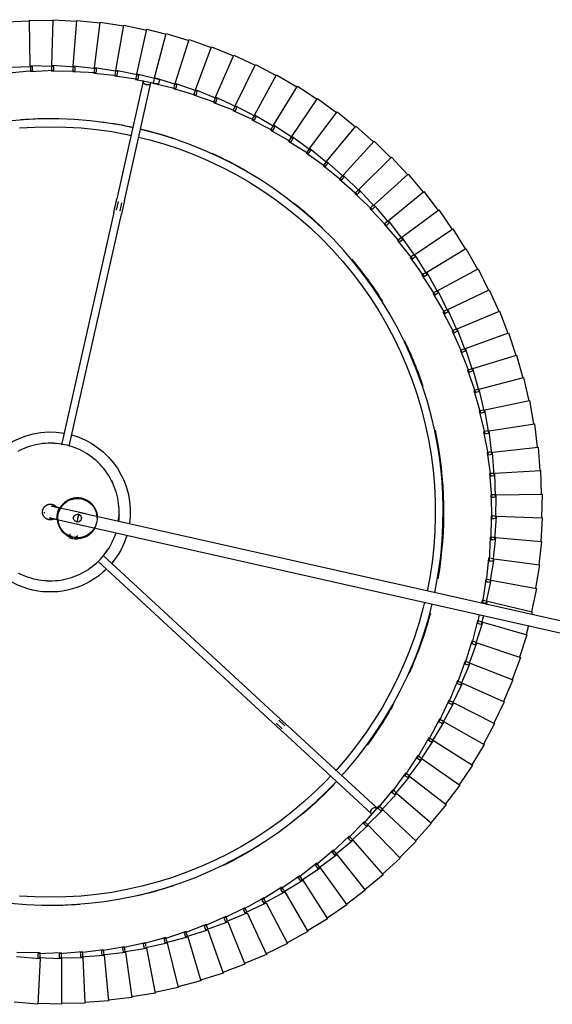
# Model space of a CAD drawing. Header units: millimetres. Extents: x 2868 to 11019, y -1415 to 7989.
# Tile 72 of 83: x 8953 to 9224, y 6943 to 7444. Entities that reach past the tile are written whole.
import ezdxf

# ---------------------------------------------------------------- set-up
doc = ezdxf.new("R2010")
doc.units = ezdxf.units.MM
doc.layers.add('E-LITE-EQPM', color=7, linetype='Continuous', lineweight=20)

# ---------------------------------------------------------------- blocks, each defined once
blk = doc.blocks.new('64314-7L   _Suspended_tensor - 64314-44-7L SAMBA Black_ribbon beige pendant lamp ø450-7L-572387-Planta_PDF Copy 1')
at = {"layer": 'E-LITE-EQPM', "color": 253, "lineweight": 25, "true_color": 0xaaaaaa}
for p, q in [((-786.86, 74.61), (-798.83, 73.61)), ((-785.71, 51.3), (-786.86, 74.61)), ((-774.84, 74.63), (-786.84, 74.21)), ((-774.8, 51.29), (-774.84, 74.63)), ((-762.82, 74.07), (-774.83, 74.23)), ((-763.91, 50.76), (-762.82, 74.07)), ((-750.85, 72.94), (-762.83, 73.67)), ((-753.05, 49.71), (-750.85, 72.94)), ((-738.94, 71.23), (-750.88, 72.54)), ((-742.26, 48.13), (-738.94, 71.23)), ((-727.13, 68.95), (-738.99, 70.83)), ((-731.55, 46.04), (-727.13, 68.95)), ((-715.45, 66.11), (-727.2, 68.56)), ((-720.96, 43.44), (-715.45, 66.11)), ((-703.91, 62.71), (-715.53, 65.72)), ((-710.51, 40.33), (-703.91, 62.71)), ((-692.55, 58.76), (-704.01, 62.32)), ((-700.21, 36.72), (-692.55, 58.76)), ((-681.39, 54.27), (-692.67, 58.38)), ((-797.67, 50.31), (-785.71, 51.3)), ((-786.8, 50.88), (-774.8, 51.29)), ((-786.8, 49.88), (-786.8, 50.88)), ((-785.69, 50.91), (-785.64, 49.91)), ((-775.96, 49.92), (-775.91, 50.92)), ((-775.91, 50.92), (-763.91, 50.76)), ((-774.8, 50.9), (-774.8, 49.9)), ((-765.13, 49.45), (-765.03, 50.44)), ((-765.03, 50.44), (-753.05, 49.71)), ((-763.92, 50.37), (-763.97, 49.37)), ((-690.1, 32.62), (-681.39, 54.27)), ((-670.46, 49.25), (-681.53, 53.9)), ((-785.57, 48.51), (-797.57, 48.32)), ((-786.8, 48.88), (-786.8, 49.88)), ((-774.8, 48.5), (-786.8, 48.88)), ((-785.64, 49.91), (-785.57, 48.51)), ((-776, 48.93), (-775.96, 49.92)), ((-764.04, 47.97), (-776, 48.93)), ((-774.8, 49.9), (-774.8, 48.5)), ((-765.22, 48.45), (-765.13, 49.45)), ((-753.31, 46.92), (-765.22, 48.45)), ((-763.97, 49.37), (-764.04, 47.97)), ((-754.48, 47.46), (-754.33, 48.45)), ((-742.65, 45.37), (-754.48, 47.46)), ((-754.33, 48.45), (-754.19, 49.44)), ((-754.19, 49.44), (-742.26, 48.13)), ((-753.18, 48.31), (-753.31, 46.92)), ((-753.09, 49.32), (-753.18, 48.31)), ((-743.79, 45.96), (-743.6, 46.94)), ((-732.08, 43.3), (-743.79, 45.96)), ((-743.6, 46.94), (-743.41, 47.92)), ((-743.41, 47.92), (-731.55, 46.04)), ((-742.46, 46.75), (-742.65, 45.37)), ((-742.31, 47.75), (-742.46, 46.75)), ((-732.95, 44.91), (-732.71, 45.88)), ((-732.71, 45.88), (-720.96, 43.44)), ((-731.71, 45.2), (-731.82, 44.67)), ((-680.2, 28.05), (-670.46, 49.25)), ((-659.79, 43.71), (-670.62, 48.88)), ((-733.19, 43.94), (-732.95, 44.91)), ((-721.62, 40.72), (-733.19, 43.94)), ((-731.82, 44.67), (-732.08, 43.3)), ((-722.69, 41.42), (-722.41, 42.38)), ((-711.3, 37.65), (-722.69, 41.42)), ((-722.41, 42.38), (-722.13, 43.34)), ((-722.13, 43.34), (-710.51, 40.33)), ((-721.29, 42.08), (-721.62, 40.72)), ((-721.05, 43.06), (-721.29, 42.08)), ((-712, 39.34), (-711.68, 40.28)), ((-711.68, 40.28), (-700.21, 36.72)), ((-670.53, 23), (-659.79, 43.71)), ((-649.39, 37.67), (-659.96, 43.35)), ((-712.33, 38.4), (-712, 39.34)), ((-701.13, 34.08), (-712.33, 38.4)), ((-710.9, 38.99), (-711.3, 37.65)), ((-710.62, 39.95), (-710.9, 38.99)), ((-702.13, 34.88), (-701.76, 35.81)), ((-701.76, 35.81), (-701.38, 36.73)), ((-701.38, 36.73), (-690.1, 32.62)), ((-700.67, 35.4), (-701.13, 34.08)), ((-700.34, 36.35), (-700.67, 35.4)), ((-661.12, 17.49), (-649.39, 37.67)), ((-639.29, 31.13), (-649.58, 37.32)), ((-691.15, 30.03), (-702.13, 34.88)), ((-692.11, 30.88), (-691.69, 31.79)), ((-681.37, 25.51), (-692.11, 30.88)), ((-691.69, 31.79), (-691.27, 32.69)), ((-691.27, 32.69), (-680.2, 28.05)), ((-690.62, 31.33), (-691.15, 30.03)), ((-690.25, 32.26), (-690.62, 31.33)), ((-651.98, 11.54), (-639.29, 31.13)), ((-629.52, 24.11), (-639.5, 30.79)), ((-682.29, 26.4), (-681.83, 27.29)), ((-671.82, 20.52), (-682.29, 26.4)), ((-681.83, 27.29), (-681.37, 28.17)), ((-681.37, 28.17), (-670.53, 23)), ((-680.79, 26.78), (-681.37, 25.51)), ((-680.37, 27.69), (-680.79, 26.78)), ((-672.7, 21.46), (-672.19, 22.32)), ((-662.52, 15.08), (-672.7, 21.46)), ((-672.19, 22.32), (-671.69, 23.18)), ((-671.18, 21.76), (-671.82, 20.52)), ((-671.69, 23.18), (-661.12, 17.49)), ((-670.71, 22.65), (-671.18, 21.76)), ((-643.13, 5.16), (-629.52, 24.11)), ((-620.1, 16.64), (-629.75, 23.78)), ((-663.35, 16.06), (-662.81, 16.89)), ((-653.5, 9.2), (-663.35, 16.06)), ((-662.81, 16.89), (-662.27, 17.73)), ((-661.82, 16.29), (-662.52, 15.08)), ((-662.27, 17.73), (-651.98, 11.54)), ((-661.31, 17.16), (-661.82, 16.29)), ((-634.61, -1.64), (-620.1, 16.64)), ((-611.05, 8.72), (-620.34, 16.32)), ((-654.28, 10.21), (-653.7, 11.02)), ((-644.76, 2.89), (-654.28, 10.21)), ((-653.7, 11.02), (-653.11, 11.84)), ((-652.74, 10.37), (-653.5, 9.2)), ((-653.11, 11.84), (-643.13, 5.16)), ((-652.19, 11.22), (-652.74, 10.37)), ((-644.87, 4.72), (-644.25, 5.51)), ((-644.25, 5.51), (-634.61, -1.64)), ((-626.41, -8.84), (-611.05, 8.72)), ((-602.39, 0.37), (-611.31, 8.41)), ((-645.49, 3.94), (-644.87, 4.72)), ((-636.34, -3.83), (-645.49, 3.94)), ((-643.95, 4.03), (-644.76, 2.89)), ((-643.36, 4.84), (-643.95, 4.03)), ((-618.58, -16.43), (-602.39, 0.37)), ((-594.14, -8.38), (-602.66, 0.08)), ((-637.02, -2.74), (-636.37, -1.99)), ((-628.25, -10.94), (-637.02, -2.74)), ((-636.37, -1.99), (-635.71, -1.24)), ((-635.47, -2.73), (-636.34, -3.83)), ((-635.71, -1.24), (-626.41, -8.84)), ((-634.85, -1.94), (-635.47, -2.73)), ((-628.88, -9.83), (-628.19, -9.11)), ((-620.52, -18.44), (-628.88, -9.83)), ((-627.33, -9.89), (-628.25, -10.94)), ((-628.19, -9.11), (-627.5, -8.39)), ((-627.5, -8.39), (-618.58, -16.43)), ((-626.67, -9.13), (-627.33, -9.89)), ((-626.41, -8.84), (-626.61, -9.06)), ((-611.11, -24.38), (-594.14, -8.38)), ((-586.32, -17.51), (-594.42, -8.66)), ((-621.09, -17.29), (-620.36, -16.61)), ((-613.15, -26.3), (-621.09, -17.29)), ((-619.55, -17.43), (-620.52, -18.44)), ((-620.36, -16.61), (-619.64, -15.93)), ((-619.64, -15.93), (-611.11, -24.38)), ((-618.85, -16.71), (-619.55, -17.43)), ((-604.04, -32.69), (-586.32, -17.51)), ((-578.94, -27.01), (-586.61, -17.78)), ((-662.14, -63.93), (-617.02, -22.3)), ((-613.66, -25.13), (-612.91, -24.48)), ((-612.91, -24.48), (-612.15, -23.83)), ((-612.15, -23.83), (-604.04, -32.69)), ((-611.4, -24.65), (-612.13, -25.34)), ((-767.29, -169.77), (-133.15, -26.92)), ((-614.3, -25.24), (-659.43, -66.87)), ((-606.16, -34.5), (-613.66, -25.13)), ((-612.13, -25.34), (-613.15, -26.3)), ((-597.38, -41.32), (-578.94, -27.01)), ((-572.03, -36.86), (-579.25, -27.27)), ((-132.36, -32.89), (-765.97, -175.62)), ((-606.62, -33.31), (-605.84, -32.7)), ((-599.58, -43.03), (-606.62, -33.31)), ((-605.1, -33.59), (-606.16, -34.5)), ((-605.84, -32.7), (-605.05, -32.08)), ((-604.34, -32.94), (-605.1, -33.59)), ((-605.05, -32.08), (-597.38, -41.32)), ((-591.13, -50.26), (-572.03, -36.86)), ((-565.6, -47.02), (-572.36, -37.1)), ((-599.99, -41.82), (-599.17, -41.24)), ((-593.42, -51.87), (-599.99, -41.82)), ((-598.48, -42.18), (-599.58, -43.03)), ((-599.17, -41.24), (-598.35, -40.67)), ((-597.68, -41.56), (-598.48, -42.18)), ((-598.35, -40.67), (-591.13, -50.26)), ((-592.92, -50.1), (-592.08, -49.57)), ((-592.08, -49.57), (-585.33, -59.5)), ((-585.33, -59.5), (-565.6, -47.02)), ((-559.67, -57.49), (-565.94, -47.24)), ((-593.76, -50.63), (-592.92, -50.1)), ((-587.69, -60.99), (-593.76, -50.63)), ((-592.28, -51.06), (-593.42, -51.87)), ((-591.45, -50.49), (-592.28, -51.06)), ((-587.97, -59.74), (-587.1, -59.25)), ((-582.4, -70.37), (-587.97, -59.74)), ((-587.1, -59.25), (-586.23, -58.75)), ((-585.65, -59.7), (-586.51, -60.24)), ((-586.23, -58.75), (-579.97, -69)), ((-579.97, -69), (-559.67, -57.49)), ((-554.25, -68.22), (-560.01, -57.69)), ((-586.51, -60.24), (-587.69, -60.99)), ((-756.24, -150.75), (-667.34, -68.73)), ((-665.53, -68.41), (-662.4, -65.52)), ((-661.07, -67.02), (-664.17, -69.89)), ((-582.62, -69.11), (-581.73, -68.66)), ((-577.57, -80), (-582.62, -69.11)), ((-581.18, -69.68), (-582.4, -70.37)), ((-581.73, -68.66), (-580.84, -68.21)), ((-580.31, -69.19), (-581.18, -69.68)), ((-580.84, -68.21), (-575.07, -78.74)), ((-575.07, -78.74), (-554.25, -68.22)), ((-549.34, -79.2), (-554.6, -68.41)), ((-664.63, -71.66), (-753.65, -153.8)), ((-577.73, -78.73), (-576.82, -78.32)), ((-573.2, -89.85), (-577.73, -78.73)), ((-576.32, -79.37), (-577.57, -80)), ((-576.82, -78.32), (-575.91, -77.92)), ((-575.42, -78.92), (-576.32, -79.37)), ((-575.91, -77.92), (-570.65, -88.71)), ((-570.65, -88.71), (-549.34, -79.2)), ((-544.97, -90.41), (-549.71, -79.37)), ((-573.3, -88.57), (-572.37, -88.21)), ((-569.32, -99.9), (-573.3, -88.57)), ((-571.93, -89.28), (-573.2, -89.85)), ((-572.37, -88.21), (-571.45, -87.85)), ((-571.01, -88.87), (-571.93, -89.28)), ((-571.45, -87.85), (-566.71, -98.89)), ((-566.71, -98.89), (-544.97, -90.41)), ((-541.15, -101.81), (-545.34, -90.56)), ((-569.36, -98.62), (-568.41, -98.3)), ((-565.92, -110.12), (-569.36, -98.62)), ((-568.02, -99.39), (-569.32, -99.9)), ((-568.41, -98.3), (-567.46, -97.98)), ((-567.08, -99.03), (-568.02, -99.39)), ((-567.46, -97.98), (-563.27, -109.23)), ((-563.27, -109.23), (-541.15, -101.81)), ((-537.87, -113.38), (-541.52, -101.95)), ((-564.59, -109.68), (-565.92, -110.12)), ((-565.9, -108.84), (-564.94, -108.57)), ((-563.01, -120.5), (-565.9, -108.84)), ((-564.94, -108.57), (-563.98, -108.3)), ((-563.64, -109.36), (-564.59, -109.68)), ((-563.98, -108.3), (-560.32, -119.74)), ((-560.32, -119.74), (-537.87, -113.38)), ((-537.05, -118.01), (-538.25, -113.5)), ((-561.67, -120.12), (-563.01, -120.5)), ((-562.93, -119.22), (-561.96, -118.99)), ((-562.06, -123.64), (-562.93, -119.22)), ((-561.96, -118.99), (-560.99, -118.77)), ((-560.7, -119.84), (-561.67, -120.12)), ((-560.99, -118.77), (-559.82, -123.14)), ((-557.89, -130.37), (-535.16, -125.1)), ((-535.16, -125.1), (-535.55, -123.61)), ((-533.01, -136.93), (-535.54, -125.2)), ((-560.61, -131), (-560.94, -129.33)), ((-560.47, -129.73), (-559.48, -129.55)), ((-558.71, -141.6), (-560.47, -129.73)), ((-559.48, -129.55), (-558.5, -129.37)), ((-558.5, -129.37), (-555.96, -141.1)), ((-558.32, -128.74), (-557.89, -130.37)), ((-559.25, -130.68), (-560.61, -131)), ((-558.27, -130.46), (-559.25, -130.68)), ((-558.51, -140.34), (-557.52, -140.21)), ((-557.52, -140.21), (-556.53, -140.08)), ((-556.53, -140.08), (-554.56, -151.92)), ((-555.96, -141.1), (-533.01, -136.93)), ((-531.43, -148.86), (-533.4, -137.01)), ((-557.34, -141.35), (-558.71, -141.6)), ((-557.33, -152.29), (-558.51, -140.34)), ((-556.35, -141.17), (-557.34, -141.35)), ((-554.56, -151.92), (-531.43, -148.86)), ((-530.42, -160.84), (-531.82, -148.92)), ((-555.94, -152.1), (-557.33, -152.29)), ((-557.06, -151.03), (-556.07, -150.95)), ((-556.46, -163.02), (-557.06, -151.03)), ((-556.07, -150.95), (-555.07, -150.87)), ((-554.94, -151.97), (-555.94, -152.1)), ((-555.07, -150.87), (-553.67, -162.79)), ((-768.99, -162.22), (-770.94, -162.66)), ((-770.49, -164.68), (-770.94, -162.66)), ((-770.45, -162.55), (-770.08, -164.18)), ((-767.04, -161.78), (-768.99, -162.22)), ((-767.53, -161.89), (-767.17, -163.52)), ((-767.04, -161.78), (-766.59, -163.8)), ((-555.07, -162.91), (-556.46, -163.02)), ((-556.13, -161.79), (-555.13, -161.75)), ((-556.1, -173.79), (-556.13, -161.79)), ((-555.13, -161.75), (-554.14, -161.71)), ((-554.06, -162.82), (-555.07, -162.91)), ((-554.14, -161.71), (-553.31, -173.69)), ((-553.67, -162.79), (-530.42, -160.84)), ((-529.99, -172.86), (-530.82, -160.88)), ((-556.27, -184.56), (-555.72, -172.57)), ((-554.71, -173.74), (-556.1, -173.79)), ((-555.72, -172.57), (-554.72, -172.58)), ((-554.72, -172.58), (-553.72, -172.59)), ((-553.7, -173.71), (-554.71, -173.74)), ((-553.72, -172.59), (-553.47, -184.6)), ((-553.31, -173.69), (-529.99, -172.86)), ((-530.14, -184.89), (-530.39, -172.88)), ((-556.95, -195.32), (-555.82, -183.36)), ((-554.87, -184.58), (-556.27, -184.56)), ((-555.82, -183.36), (-554.83, -183.42)), ((-553.86, -184.59), (-554.87, -184.58)), ((-554.83, -183.42), (-553.83, -183.48)), ((-553.83, -183.48), (-554.16, -195.48)), ((-553.47, -184.6), (-530.14, -184.89)), ((-530.87, -196.89), (-530.54, -184.89)), ((-558.14, -206.02), (-556.45, -194.14)), ((-555.55, -195.4), (-556.95, -195.32)), ((-556.45, -194.14), (-555.45, -194.24)), ((-555.45, -194.24), (-554.46, -194.35)), ((-554.46, -194.35), (-555.36, -206.32)), ((-554.55, -195.46), (-555.55, -195.4)), ((-554.16, -195.48), (-530.87, -196.89)), ((-532.17, -208.85), (-531.27, -196.88)), ((-559.85, -216.66), (-557.59, -204.87)), ((-557.59, -204.87), (-556.6, -205.02)), ((-555.61, -205.18), (-557.09, -217.09)), ((-556.6, -205.02), (-555.61, -205.18)), ((-748.18, -328.14), (-774.78, -210.03)), ((-770.86, -209.23), (-744.27, -327.26)), ((-556.75, -206.17), (-558.14, -206.02)), ((-555.75, -206.28), (-556.75, -206.17)), ((-555.36, -206.32), (-532.17, -208.85)), ((-534.04, -220.73), (-532.57, -208.81)), ((-562.07, -227.2), (-559.24, -215.53)), ((-558.47, -216.88), (-559.85, -216.66)), ((-557.29, -215.94), (-559.33, -227.77)), ((-559.24, -215.53), (-558.26, -215.73)), ((-557.47, -217.03), (-558.47, -216.88)), ((-558.26, -215.73), (-557.29, -215.94)), ((-557.09, -217.09), (-534.04, -220.73)), ((-536.48, -232.51), (-534.44, -220.68)), ((-564.79, -237.62), (-561.4, -226.11)), ((-559.47, -226.6), (-562.08, -238.32)), ((-560.7, -227.48), (-562.07, -227.2)), ((-561.4, -226.11), (-560.44, -226.35)), ((-559.71, -227.69), (-560.7, -227.48)), ((-560.44, -226.35), (-559.47, -226.6)), ((-559.33, -227.77), (-536.48, -232.51)), ((-539.49, -244.15), (-536.88, -232.43)), ((-568, -247.91), (-564.07, -236.56)), ((-562.16, -237.15), (-565.34, -248.73)), ((-563.43, -237.97), (-564.79, -237.62)), ((-564.07, -236.56), (-563.12, -236.86)), ((-562.46, -238.23), (-563.43, -237.97)), ((-563.12, -236.86), (-562.16, -237.15)), ((-562.08, -238.32), (-539.49, -244.15)), ((-543.05, -255.64), (-539.88, -244.06)), ((-571.71, -258.02), (-567.24, -246.88)), ((-565.36, -247.56), (-569.09, -258.98)), ((-566.67, -248.32), (-568, -247.91)), ((-567.24, -246.88), (-566.3, -247.22)), ((-565.71, -248.62), (-566.67, -248.32)), ((-566.3, -247.22), (-565.36, -247.56)), ((-565.34, -248.73), (-543.05, -255.64)), ((-575.9, -267.95), (-570.9, -257.03)), ((-569.06, -257.8), (-573.32, -269.03)), ((-570.4, -258.5), (-571.71, -258.02)), ((-570.9, -257.03), (-569.98, -257.42)), ((-569.09, -258.98), (-570.4, -258.5)), ((-569.98, -257.42), (-569.06, -257.8)), ((-569.09, -258.98), (-547.16, -266.95)), ((-547.16, -266.95), (-543.43, -255.53)), ((-580.56, -277.66), (-575.04, -267)), ((-573.24, -267.86), (-578.04, -278.86)), ((-574.61, -268.49), (-575.9, -267.95)), ((-575.04, -267), (-574.14, -267.43)), ((-573.68, -268.88), (-574.61, -268.49)), ((-574.14, -267.43), (-573.24, -267.86)), ((-573.32, -269.03), (-551.8, -278.04)), ((-551.8, -278.04), (-547.53, -266.82)), ((-585.68, -287.14), (-579.65, -276.75)), ((-577.9, -277.7), (-583.22, -288.46)), ((-579.3, -278.26), (-580.56, -277.66)), ((-579.65, -276.75), (-578.78, -277.23)), ((-578.39, -278.69), (-579.3, -278.26)), ((-578.78, -277.23), (-577.9, -277.7)), ((-578.04, -278.86), (-556.97, -288.9)), ((-556.97, -288.9), (-552.17, -277.89)), ((-591.25, -296.36), (-584.73, -286.28)), ((-583.02, -287.3), (-588.86, -297.8)), ((-584.45, -287.8), (-585.68, -287.14)), ((-584.73, -286.28), (-583.88, -286.79)), ((-583.56, -288.28), (-584.45, -287.8)), ((-583.88, -286.79), (-583.02, -287.3)), ((-583.22, -288.46), (-562.66, -299.49)), ((-562.66, -299.49), (-557.34, -288.73)), ((-597.26, -305.3), (-590.26, -295.54)), ((-588.6, -296.65), (-594.93, -306.85)), ((-590.05, -297.08), (-591.25, -296.36)), ((-590.26, -295.54), (-589.43, -296.1)), ((-589.19, -297.6), (-590.05, -297.08)), ((-589.43, -296.1), (-588.6, -296.65)), ((-588.86, -297.8), (-568.85, -309.81)), ((-568.85, -309.81), (-563.02, -299.31)), ((-603.69, -313.95), (-596.23, -304.54)), ((-596.1, -306.08), (-597.26, -305.3)), ((-596.23, -304.54), (-595.43, -305.13)), ((-595.43, -305.13), (-594.63, -305.72)), ((-594.63, -305.72), (-601.44, -315.61)), ((-595.26, -306.64), (-596.1, -306.08)), ((-594.93, -306.85), (-575.53, -319.81)), ((-575.53, -319.81), (-569.2, -309.61)), ((-610.52, -322.27), (-602.62, -313.23)), ((-601.08, -314.49), (-608.36, -324.04)), ((-602.56, -314.78), (-603.69, -313.95)), ((-602.62, -313.23), (-601.85, -313.86)), ((-601.75, -315.38), (-602.56, -314.78)), ((-601.85, -313.86), (-601.08, -314.49)), ((-601.44, -315.61), (-582.68, -329.48)), ((-582.68, -329.48), (-575.87, -319.59)), ((-617.75, -330.26), (-609.43, -321.61)), ((-607.94, -322.94), (-615.67, -332.13)), ((-609.44, -323.16), (-610.52, -322.27)), ((-608.66, -323.79), (-609.44, -323.16)), ((-609.43, -321.61), (-608.69, -322.28)), ((-608.69, -322.28), (-607.94, -322.94)), ((-608.36, -324.04), (-590.29, -338.8)), ((-745.89, -333.74), (-746.86, -329.42)), ((-744.91, -328.98), (-744, -333.01)), ((-625.35, -337.89), (-616.63, -329.65)), ((-616.71, -331.2), (-617.75, -330.26)), ((-616.63, -329.65), (-615.92, -330.35)), ((-615.92, -330.35), (-615.21, -331.05)), ((-590.29, -338.8), (-583, -329.25)), ((-733.13, -394.94), (-746.62, -335.04)), ((-742.72, -334.16), (-729.23, -394.06)), ((-615.21, -331.05), (-623.37, -339.86)), ((-615.96, -331.87), (-616.71, -331.2)), ((-615.67, -332.13), (-598.33, -347.74)), ((-633.32, -345.15), (-624.2, -337.34)), ((-622.85, -338.81), (-631.43, -347.21)), ((-624.36, -338.88), (-625.35, -337.89)), ((-623.37, -339.86), (-624.36, -338.88)), ((-624.2, -337.34), (-623.53, -338.07)), ((-623.53, -338.07), (-622.85, -338.81)), ((-623.37, -339.86), (-606.79, -356.28)), ((-598.33, -347.74), (-590.6, -338.55)), ((-641.62, -352.02), (-632.14, -344.65)), ((-632.37, -346.18), (-633.32, -345.15)), ((-632.14, -344.65), (-631.5, -345.42)), ((-631.5, -345.42), (-630.86, -346.18)), ((-630.86, -346.18), (-639.83, -354.17)), ((-631.69, -346.92), (-632.37, -346.18)), ((-631.43, -347.21), (-615.66, -364.41)), ((-606.79, -356.28), (-598.63, -347.48)), ((-650.24, -358.48), (-640.41, -351.58)), ((-639.21, -353.17), (-648.55, -360.71)), ((-640.72, -353.09), (-641.62, -352.02)), ((-640.08, -353.87), (-640.72, -353.09)), ((-640.41, -351.58), (-639.81, -352.37)), ((-639.83, -354.17), (-624.9, -372.1)), ((-639.81, -352.37), (-639.21, -353.17)), ((-659.16, -364.52), (-649.01, -358.1)), ((-647.89, -359.74), (-657.58, -366.83)), ((-649.4, -359.6), (-650.24, -358.48)), ((-648.79, -360.4), (-649.4, -359.6)), ((-649.01, -358.1), (-648.45, -358.92)), ((-648.45, -358.92), (-647.89, -359.74)), ((-615.66, -364.41), (-607.08, -356.01)), ((-668.36, -370.13), (-657.92, -364.19)), ((-658.37, -365.68), (-659.16, -364.52)), ((-657.92, -364.19), (-657.4, -365.05)), ((-657.4, -365.05), (-656.87, -365.9)), ((-648.55, -360.71), (-634.51, -379.34)), ((-624.9, -372.1), (-615.94, -364.12)), ((-677.82, -375.28), (-667.1, -369.86)), ((-667.63, -371.32), (-668.36, -370.13)), ((-667.1, -369.86), (-666.62, -370.73)), ((-656.87, -365.9), (-666.9, -372.51)), ((-657.8, -366.51), (-658.37, -365.68)), ((-657.58, -366.83), (-644.45, -386.11)), ((-687.51, -379.98), (-676.55, -375.08)), ((-677.14, -376.51), (-677.82, -375.28)), ((-676.55, -375.08), (-676.11, -375.97)), ((-666.14, -371.61), (-676.47, -377.73)), ((-667.1, -372.18), (-667.63, -371.32)), ((-666.9, -372.51), (-654.7, -392.4)), ((-666.62, -370.73), (-666.14, -371.61)), ((-634.51, -379.34), (-625.17, -371.8)), ((-697.42, -384.2), (-686.24, -379.83)), ((-686.9, -381.23), (-687.51, -379.98)), ((-675.68, -376.87), (-686.29, -382.49)), ((-686.24, -379.83), (-685.84, -380.75)), ((-676.66, -377.39), (-677.14, -376.51)), ((-676.47, -377.73), (-665.25, -398.19)), ((-676.11, -375.97), (-675.68, -376.87)), ((-644.45, -386.11), (-634.76, -379.03)), ((-707.52, -387.95), (-696.14, -384.12)), ((-696.87, -385.49), (-697.42, -384.2)), ((-696.47, -386.41), (-696.87, -385.49)), ((-685.45, -381.67), (-696.32, -386.77)), ((-696.14, -384.12), (-695.79, -385.06)), ((-695.79, -385.06), (-695.44, -385.99)), ((-686.46, -382.14), (-686.9, -381.23)), ((-686.29, -382.49), (-676.06, -403.46)), ((-685.84, -380.75), (-685.45, -381.67)), ((-717.79, -391.21), (-706.24, -387.93)), ((-705.63, -389.83), (-716.94, -393.87)), ((-707.03, -389.26), (-707.52, -387.95)), ((-706.68, -390.2), (-707.03, -389.26)), ((-695.44, -385.99), (-706.54, -390.57)), ((-706.54, -390.57), (-698.37, -412.42)), ((-706.24, -387.93), (-705.94, -388.88)), ((-705.94, -388.88), (-705.63, -389.83)), ((-696.32, -386.77), (-687.11, -408.21)), ((-654.7, -392.4), (-644.68, -385.79)), ((-737.02, -395.89), (-725.22, -393.64)), ((-724.78, -395.59), (-736.4, -398.61)), ((-728.2, -393.97), (-716.51, -391.25)), ((-727.84, -395.32), (-728.2, -393.97)), ((-727.57, -396.32), (-727.84, -395.32)), ((-715.99, -393.17), (-727.48, -396.66)), ((-725.22, -393.64), (-725, -394.62)), ((-725, -394.62), (-724.78, -395.59)), ((-717.36, -392.54), (-717.79, -391.21)), ((-717.06, -393.5), (-717.36, -392.54)), ((-716.94, -393.87), (-709.82, -416.09)), ((-716.51, -391.25), (-716.25, -392.21)), ((-716.25, -392.21), (-715.99, -393.17)), ((-665.25, -398.19), (-654.92, -392.06)), ((-801.35, -399.16), (-789.41, -400.35)), ((-790.63, -401.3), (-790.61, -399.9)), ((-790.61, -399.9), (-778.62, -400.53)), ((-789.41, -400.35), (-789.47, -401.35)), ((-779.84, -400.13), (-767.83, -400.18)), ((-779.79, -401.53), (-779.84, -400.13)), ((-778.62, -400.53), (-778.63, -401.52)), ((-769.07, -399.84), (-757.07, -399.31)), ((-768.96, -401.24), (-769.07, -399.84)), ((-767.83, -400.18), (-767.8, -401.18)), ((-758.32, -399.04), (-746.37, -397.93)), ((-758.15, -400.43), (-758.32, -399.04)), ((-758.02, -401.43), (-758.15, -400.43)), ((-746.12, -399.91), (-757.97, -401.81)), ((-757.07, -399.31), (-756.99, -400.31)), ((-756.99, -400.31), (-756.92, -401.3)), ((-747.63, -397.72), (-735.74, -396.04)), ((-747.39, -399.1), (-747.63, -397.72)), ((-747.22, -400.09), (-747.39, -399.1)), ((-735.4, -398.01), (-747.15, -400.47)), ((-747.15, -400.47), (-743.12, -423.46)), ((-746.37, -397.93), (-746.24, -398.92)), ((-746.24, -398.92), (-746.12, -399.91)), ((-736.71, -397.25), (-737.02, -395.89)), ((-736.49, -398.24), (-736.71, -397.25)), ((-736.4, -398.61), (-731.27, -421.38)), ((-735.74, -396.04), (-735.57, -397.02)), ((-735.57, -397.02), (-735.4, -398.01)), ((-727.48, -396.66), (-721.44, -419.2)), ((-676.06, -403.46), (-665.45, -397.84)), ((-789.54, -402.35), (-801.54, -401.95)), ((-790.66, -402.7), (-791.09, -426.03)), ((-778.65, -402.52), (-790.66, -402.7)), ((-790.65, -402.31), (-790.63, -401.3)), ((-789.47, -401.35), (-789.54, -402.35)), ((-779.76, -402.54), (-779.79, -401.53)), ((-767.77, -402.17), (-779.75, -402.93)), ((-779.75, -402.93), (-779.07, -426.25)), ((-778.63, -401.52), (-778.65, -402.52)), ((-768.88, -402.24), (-768.96, -401.24)), ((-756.92, -401.3), (-768.85, -402.63)), ((-768.85, -402.63), (-767.04, -425.89)), ((-767.8, -401.18), (-767.77, -402.17)), ((-757.97, -401.81), (-755.05, -424.96)), ((-687.11, -408.21), (-676.24, -403.11)), ((-698.37, -412.42), (-687.27, -407.85)), ((-721.44, -419.2), (-709.95, -415.71)), ((-709.82, -416.09), (-698.52, -412.05)), ((-731.27, -421.38), (-721.54, -418.84)), ((-803.09, -425.23), (-791.09, -425.63)), ((-779.07, -426.25), (-767.08, -425.5)), ((-767.04, -425.89), (-755.11, -424.57)), ((-755.05, -424.96), (-743.2, -423.06)), ((-743.12, -423.46), (-731.37, -420.99)), ((-791.09, -426.03), (-779.09, -425.85))]:
    blk.add_line(p, q, dxfattribs=at)
at = {"layer": 'E-LITE-EQPM', "color": 253, "lineweight": 25, "true_color": 0xaaaaaa, "flags": 128}
for points in [[(-800.72, 23.16), (-792.75, 23.81), (-784.75, 24.14), (-776.76, 24.16), (-768.76, 23.85), (-760.79, 23.22), (-752.84, 22.28), (-744.95, 21.01), (-737.1, 19.44), (-729.33, 17.55), (-721.64, 15.35), (-714.04, 12.84), (-706.55, 10.04), (-699.18, 6.93), (-691.94, 3.54), (-684.83, -0.14), (-677.89, -4.11), (-671.1, -8.35), (-664.49, -12.85), (-658.07, -17.62), (-651.84, -22.64), (-645.82, -27.9), (-640.01, -33.41), (-634.64, -38.92)], [(-637.6, -41.66), (-639.84, -39.26), (-645.41, -33.75), (-651.2, -28.46), (-657.2, -23.41), (-663.39, -18.6), (-669.77, -14.05), (-676.33, -9.75), (-683.05, -5.72), (-689.93, -1.96), (-696.96, 1.52), (-704.11, 4.72), (-711.39, 7.62), (-718.78, 10.24), (-726.27, 12.55), (-733.85, 14.57), (-741.5, 16.28), (-749.21, 17.68), (-756.97, 18.78), (-764.77, 19.56), (-772.6, 20.03), (-780.44, 20.19), (-788.27, 20.03), (-796.1, 19.56)], [(-589.93, -129.92), (-590.58, -127.17), (-592.67, -119.62), (-595.07, -112.15), (-597.77, -104.79), (-600.75, -97.54), (-604.03, -90.42), (-607.58, -83.43), (-611.41, -76.59), (-615.52, -69.91), (-619.88, -63.4), (-624.51, -57.07), (-629.38, -50.93), (-634.49, -44.99), (-635.24, -44.19)], [(-632.4, -41.4), (-629.08, -45.08), (-623.98, -51.24), (-619.12, -57.6), (-614.52, -64.14), (-610.19, -70.87), (-606.13, -77.76), (-602.35, -84.81), (-598.85, -92), (-595.65, -99.33), (-592.74, -106.78), (-590.13, -114.35), (-587.82, -122.01), (-586.01, -129.04)], [(-662.14, -63.93), (-662.35, -64.13), (-662.57, -64.33), (-662.8, -64.54), (-663.04, -64.76), (-663.28, -64.98), (-663.53, -65.21), (-663.78, -65.44), (-664.04, -65.68), (-664.31, -65.93), (-664.58, -66.18), (-664.85, -66.43), (-665.13, -66.69), (-665.41, -66.95), (-665.7, -67.21), (-665.99, -67.48), (-666.28, -67.74), (-666.57, -68.01), (-666.86, -68.28), (-667.15, -68.55), (-667.34, -68.73)], [(-664.63, -71.66), (-664.33, -71.39), (-664.04, -71.12), (-663.75, -70.85), (-663.46, -70.58), (-663.17, -70.32), (-662.88, -70.05), (-662.6, -69.79), (-662.32, -69.53), (-662.04, -69.28), (-661.77, -69.02), (-661.5, -68.78), (-661.23, -68.53), (-660.98, -68.3), (-660.72, -68.06), (-660.48, -67.84), (-660.24, -67.62), (-660.01, -67.4), (-659.78, -67.19), (-659.56, -66.99), (-659.43, -66.87)], [(-738.31, -371.28), (-744.33, -372.51), (-752.22, -373.8), (-760.16, -374.77), (-768.14, -375.42), (-776.13, -375.75), (-784.13, -375.77), (-792.12, -375.46), (-800.1, -374.83)], [(-796.11, -371.17), (-788.28, -371.64), (-780.45, -371.8), (-772.61, -371.64), (-764.78, -371.17), (-756.98, -370.39), (-749.22, -369.3), (-741.51, -367.89), (-739.17, -367.39)], [(-584.77, -134.61), (-584.14, -137.57), (-582.76, -145.45), (-581.71, -153.38), (-580.97, -161.35), (-580.55, -169.33), (-580.45, -177.33), (-580.67, -185.33), (-581.22, -193.31), (-582.07, -201.26), (-583.25, -209.18), (-584.74, -217.03), (-586.55, -224.83), (-588.66, -232.54), (-591.09, -240.16), (-593.81, -247.69), (-596.84, -255.09), (-600.15, -262.37), (-603.76, -269.51), (-607.65, -276.5), (-611.81, -283.33), (-616.25, -289.99), (-620.94, -296.46), (-625.9, -302.74), (-631.1, -308.82), (-636.54, -314.69), (-642.2, -320.33), (-648.09, -325.74), (-654.2, -330.92), (-660.5, -335.84), (-667, -340.51), (-673.67, -344.92), (-680.52, -349.05), (-687.53, -352.91), (-694.69, -356.48), (-701.98, -359.77), (-709.4, -362.76), (-716.93, -365.45), (-724.57, -367.84), (-732.29, -369.92), (-734.61, -370.47)], [(-735.49, -366.55), (-729.76, -365.13), (-722.23, -362.95), (-714.79, -360.48), (-707.46, -357.7), (-700.24, -354.64), (-693.16, -351.29), (-686.21, -347.66), (-679.41, -343.75), (-672.78, -339.58), (-666.31, -335.14), (-660.03, -330.45), (-653.94, -325.51), (-648.06, -320.33), (-642.39, -314.92), (-636.93, -309.29), (-631.71, -303.45), (-626.72, -297.4), (-621.98, -291.15), (-617.5, -284.72), (-613.27, -278.12), (-609.32, -271.35), (-605.63, -264.43), (-602.23, -257.37), (-599.11, -250.18), (-596.28, -242.87), (-593.74, -235.45), (-591.51, -227.94), (-589.57, -220.34), (-587.95, -212.67), (-586.63, -204.95), (-585.62, -197.17), (-584.92, -189.36), (-584.53, -181.53), (-584.46, -173.69), (-584.7, -165.86), (-585.25, -158.04), (-586.12, -150.25), (-587.3, -142.5), (-588.65, -135.49)], [(-795.79, -207.26), (-797.04, -206.62)], [(-796.84, -144.88), (-795.59, -144.25), (-794.32, -143.67), (-793.02, -143.14), (-791.7, -142.67), (-790.37, -142.24), (-789.02, -141.87), (-787.66, -141.56), (-786.28, -141.3), (-784.9, -141.09), (-783.5, -140.94), (-782.11, -140.85), (-780.71, -140.81), (-779.31, -140.82), (-777.91, -140.9), (-776.52, -141.03), (-775.13, -141.21), (-773.75, -141.45), (-772.38, -141.75), (-771.03, -142.1), (-769.69, -142.5), (-768.36, -142.96), (-767.06, -143.47), (-765.78, -144.03), (-765.09, -144.35)], [(-765.09, -144.35), (-763.85, -144.99), (-762.63, -145.68), (-761.44, -146.42), (-760.28, -147.2), (-759.15, -148.03), (-758.06, -148.9), (-757, -149.82), (-755.98, -150.78), (-755, -151.78), (-754.06, -152.81), (-753.16, -153.89), (-752.3, -154.99), (-751.49, -156.14), (-750.73, -157.31), (-750.01, -158.51), (-749.35, -159.74), (-748.73, -161), (-748.16, -162.28), (-747.65, -163.58), (-747.19, -164.9)], [(-776.91, -172.09), (-776.88, -171.68), (-776.83, -171.27), (-776.76, -170.87), (-776.68, -170.46), (-776.58, -170.06), (-776.47, -169.67), (-776.34, -169.28), (-776.2, -168.89), (-776.04, -168.51), (-775.86, -168.14), (-775.67, -167.77), (-775.47, -167.42), (-775.25, -167.07), (-775.02, -166.73), (-774.77, -166.4), (-774.52, -166.08), (-774.24, -165.77), (-773.96, -165.47), (-773.67, -165.18), (-773.36, -164.9), (-773.04, -164.64), (-772.72, -164.39), (-772.38, -164.16), (-772.03, -163.93), (-771.68, -163.72), (-771.32, -163.53), (-770.95, -163.35)], [(-766.97, -162.41), (-766.55, -162.4), (-766.14, -162.41), (-765.73, -162.44), (-765.32, -162.49), (-764.92, -162.55), (-764.51, -162.62), (-764.11, -162.72), (-763.71, -162.82), (-763.32, -162.95), (-762.93, -163.09), (-762.55, -163.25), (-762.18, -163.42), (-761.81, -163.6), (-761.45, -163.8), (-761.1, -164.02), (-760.76, -164.24), (-760.42, -164.49), (-760.1, -164.74), (-759.79, -165.01), (-759.48, -165.29), (-759.19, -165.58), (-758.92, -165.88), (-758.65, -166.2), (-758.4, -166.52), (-758.16, -166.86), (-757.93, -167.2), (-757.72, -167.55)], [(-777.09, -171.98), (-771.76, -170.78), (-766.44, -169.58), (-763.78, -168.98)], [(-745.77, -171.07), (-745.68, -171.73), (-745.55, -173.12), (-745.47, -174.52), (-745.44, -175.92), (-745.48, -177.32), (-745.56, -178.72), (-745.71, -180.11), (-745.91, -181.49), (-746.16, -182.87), (-746.47, -184.23), (-746.84, -185.59), (-747.26, -186.92), (-747.73, -188.24), (-748.25, -189.54), (-748.83, -190.82), (-749.45, -192.07), (-750.13, -193.29), (-750.85, -194.49), (-751.62, -195.66), (-752.44, -196.8), (-753.3, -197.9), (-754.2, -198.97), (-755.15, -200), (-756.14, -200.99), (-757.17, -201.94), (-758.23, -202.85), (-759.33, -203.72), (-760.46, -204.54), (-761.63, -205.32), (-762.82, -206.05), (-764.05, -206.73), (-765.3, -207.36), (-766.57, -207.94), (-767.87, -208.47), (-769.18, -208.94), (-770.52, -209.37), (-771.87, -209.74), (-773.23, -210.05), (-774.61, -210.32), (-775.99, -210.52), (-777.38, -210.67), (-778.78, -210.77), (-780.18, -210.8), (-781.58, -210.79), (-782.98, -210.71), (-784.37, -210.58), (-785.76, -210.4), (-787.14, -210.16), (-788.51, -209.86), (-789.86, -209.52), (-791.2, -209.11), (-792.52, -208.65), (-793.83, -208.15), (-795.11, -207.58), (-795.79, -207.26)], [(-778.69, -172.21), (-778.83, -172.14), (-778.98, -172.08), (-779.13, -172.03), (-779.28, -171.98), (-779.44, -171.93), (-779.59, -171.9), (-779.75, -171.87), (-779.91, -171.84), (-780.07, -171.82), (-780.23, -171.81), (-780.39, -171.81), (-780.55, -171.81), (-780.71, -171.81), (-780.87, -171.83), (-781.03, -171.85), (-781.18, -171.87), (-781.34, -171.91), (-781.5, -171.95), (-781.65, -171.99), (-781.8, -172.04), (-781.95, -172.1), (-782.1, -172.16), (-782.24, -172.23), (-782.38, -172.31), (-782.52, -172.39), (-782.66, -172.47), (-782.79, -172.56), (-782.91, -172.66), (-783.04, -172.76), (-783.16, -172.87), (-783.27, -172.98), (-783.38, -173.09), (-783.49, -173.21), (-783.59, -173.34), (-783.69, -173.47), (-783.78, -173.6), (-783.86, -173.73), (-783.94, -173.87), (-784.02, -174.01), (-784.09, -174.16), (-784.15, -174.3), (-784.21, -174.45), (-784.26, -174.61), (-784.3, -174.76), (-784.34, -174.91), (-784.38, -175.07), (-784.4, -175.23), (-784.42, -175.39), (-784.44, -175.55), (-784.44, -175.71), (-784.44, -175.87), (-784.44, -176.03), (-784.43, -176.19), (-784.41, -176.35), (-784.38, -176.5), (-784.35, -176.66), (-784.31, -176.82), (-784.27, -176.97), (-784.22, -177.12), (-784.17, -177.27), (-784.1, -177.42), (-784.04, -177.56), (-783.96, -177.71), (-783.88, -177.85), (-783.8, -177.98), (-783.71, -178.11), (-783.62, -178.24), (-783.52, -178.37), (-783.41, -178.49), (-783.3, -178.61), (-783.19, -178.72), (-783.07, -178.82), (-782.95, -178.93), (-782.82, -179.02), (-782.69, -179.12), (-782.55, -179.2), (-782.42, -179.29), (-782.28, -179.36), (-782.2, -179.4)], [(-781.11, -172.88), (-781.11, -172.88), (-781.09, -172.88), (-781.07, -172.87), (-781.04, -172.86), (-781, -172.86), (-780.94, -172.84), (-780.88, -172.83), (-780.81, -172.81), (-780.74, -172.8), (-780.65, -172.78), (-780.55, -172.76), (-780.45, -172.73), (-780.33, -172.71), (-780.21, -172.68), (-780.08, -172.65), (-779.95, -172.62), (-779.8, -172.59), (-779.65, -172.55), (-779.49, -172.52), (-779.33, -172.48), (-779.15, -172.44), (-778.98, -172.4), (-778.79, -172.36), (-778.6, -172.32), (-778.4, -172.27), (-778.2, -172.23), (-778, -172.18), (-777.79, -172.13), (-777.57, -172.08), (-777.36, -172.04), (-777.14, -171.99), (-777.09, -171.98)], [(-778.47, -172.33), (-778.61, -172.25), (-778.69, -172.21)], [(-762.46, -174.83), (-767.78, -176.03), (-773.11, -177.23), (-775.77, -177.83)], [(-756.36, -173.3), (-756.39, -173.71), (-756.44, -174.12), (-756.5, -174.52), (-756.58, -174.93), (-756.68, -175.33), (-756.79, -175.72), (-756.92, -176.11), (-757.07, -176.5), (-757.23, -176.88), (-757.4, -177.25), (-757.59, -177.62), (-757.8, -177.97), (-758.01, -178.32), (-758.25, -178.66), (-758.49, -178.99), (-758.75, -179.31), (-759.02, -179.62), (-759.3, -179.92), (-759.6, -180.21), (-759.91, -180.48), (-760.22, -180.75), (-760.55, -181), (-760.89, -181.23), (-761.23, -181.46), (-761.59, -181.67), (-761.95, -181.86), (-762.32, -182.04), (-762.7, -182.21), (-763.08, -182.36), (-763.47, -182.49), (-763.86, -182.61), (-764.26, -182.71), (-764.66, -182.8), (-765.07, -182.87), (-765.48, -182.92), (-765.89, -182.96), (-766.3, -182.98), (-766.71, -182.99), (-767.12, -182.98), (-767.53, -182.95), (-767.94, -182.9), (-768.35, -182.84), (-768.75, -182.77), (-769.16, -182.67), (-769.55, -182.56), (-769.95, -182.44), (-770.33, -182.3), (-770.71, -182.14), (-771.09, -181.97), (-771.46, -181.79), (-771.82, -181.59), (-772.17, -181.37), (-772.51, -181.15), (-772.84, -180.9), (-773.17, -180.65), (-773.48, -180.38), (-773.78, -180.1), (-774.07, -179.81), (-774.35, -179.51), (-774.62, -179.19), (-774.87, -178.87), (-775.11, -178.53), (-775.34, -178.19), (-775.55, -177.84)], [(-782.2, -179.4), (-782.05, -179.47), (-781.91, -179.53), (-781.76, -179.58), (-781.6, -179.63), (-781.45, -179.68), (-781.29, -179.71), (-781.14, -179.75), (-780.98, -179.77), (-780.82, -179.79), (-780.66, -179.8), (-780.5, -179.81), (-780.34, -179.8), (-780.18, -179.8), (-780.02, -179.78), (-779.86, -179.76), (-779.7, -179.74), (-779.55, -179.7), (-779.39, -179.67), (-779.24, -179.62), (-779.09, -179.57), (-778.94, -179.51), (-778.79, -179.45), (-778.65, -179.38), (-778.5, -179.3), (-778.37, -179.22), (-778.23, -179.14), (-778.1, -179.05), (-777.97, -178.95), (-777.85, -178.85), (-777.73, -178.74), (-777.61, -178.63), (-777.5, -178.52), (-777.4, -178.4), (-777.3, -178.27), (-777.2, -178.15)], [(-775.77, -177.83), (-776, -177.88), (-776.21, -177.93), (-776.43, -177.98), (-776.64, -178.02), (-776.85, -178.07), (-777.05, -178.12), (-777.25, -178.16), (-777.44, -178.2), (-777.62, -178.25), (-777.8, -178.29), (-777.98, -178.33), (-778.14, -178.36), (-778.3, -178.4), (-778.46, -178.43), (-778.6, -178.47), (-778.74, -178.5), (-778.87, -178.53), (-778.99, -178.55), (-779.11, -178.58), (-779.21, -178.6), (-779.31, -178.63), (-779.4, -178.65), (-779.48, -178.66), (-779.55, -178.68), (-779.62, -178.69), (-779.67, -178.71), (-779.71, -178.72), (-779.75, -178.72), (-779.77, -178.73), (-779.79, -178.73), (-779.79, -178.73)], [(-748.18, -328.14), (-748.09, -328.53), (-748, -328.92), (-747.91, -329.31), (-747.83, -329.69), (-747.74, -330.08), (-747.65, -330.46), (-747.57, -330.84), (-747.49, -331.21), (-747.4, -331.58), (-747.32, -331.94), (-747.24, -332.29), (-747.16, -332.64), (-747.08, -332.99), (-747.01, -333.32), (-746.94, -333.65), (-746.86, -333.97), (-746.79, -334.27), (-746.73, -334.57), (-746.66, -334.86), (-746.62, -335.04)], [(-742.72, -334.16), (-742.78, -333.88), (-742.85, -333.58), (-742.92, -333.28), (-742.99, -332.97), (-743.06, -332.65), (-743.13, -332.32), (-743.21, -331.98), (-743.29, -331.64), (-743.37, -331.29), (-743.45, -330.93), (-743.53, -330.56), (-743.61, -330.19), (-743.7, -329.82), (-743.78, -329.44), (-743.87, -329.06), (-743.96, -328.67), (-744.04, -328.29), (-744.13, -327.9), (-744.22, -327.51), (-744.27, -327.26)]]:
    blk.add_lwpolyline(points, dxfattribs=at)
at = {"layer": 'E-LITE-EQPM', "color": 253, "lineweight": 25, "true_color": 0xaaaaaa}
for centre, radius, start, end in [((-780.44, -175.81), 200.2, 85.6874, 90.6483), ((-780.44, -175.81), 200.2, 71.7304, 77.7669), ((-780.44, -175.81), 200.2, 57.8304, 63.892), ((-780.44, -175.81), 200.2, 43.8251, 50.0239), ((-780.44, -175.81), 200.2, 29.3311, 36.3069), ((-780.44, -175.81), 200.2, 14.9262, 24.2579), ((-780.44, -175.81), 40.71, 45.53, 159.7959), ((-780.44, -175.81), 35, 92.6891, 93.9869), ((-780.44, -175.81), 200.2, 348.0039, 9.7864), ((-780.44, -175.81), 40.71, 16.9657, 39.8587), ((-780.44, -175.81), 35, 31.8495, 36.516), ((-766.63, -172.69), 10, 12.6948, 192.6948), ((-766.63, -172.69), 10.29, 126.6909, 137.6315), ((-766.63, -172.69), 10.29, 68.2629, 77.0615), ((-780.44, -175.81), 40.71, 285.5184, 8.2782), ((-780.45, -175.81), 3, 164.3945, 177.6948), ((-780.44, -175.81), 4, 63.9869, 93.9542), ((-766.63, -172.69), 10, 192.6948, 12.6948), ((-766.63, -172.69), 2, 12.6948, 192.6948), ((-766.63, -172.69), 2, 12.6948, 192.6948), ((-766.63, -172.69), 2, 192.6948, 12.6948), ((-766.63, -172.69), 2, 192.6948, 12.6948), ((-780.44, -175.81), 35, 1.9844, 7.5609), ((-780.44, -175.81), 4, 243.9869, 271.295), ((-766.63, -172.69), 10.29, 306.6909, 317.6315), ((-780.44, -175.81), 40.71, 192.6948, 279.8472), ((-766.63, -172.69), 10.29, 248.2629, 257.0615), ((-780.44, -175.81), 35, 333.0184, 334.9557), ((-780.44, -175.81), 35, 272.6891, 273.9869), ((-780.44, -175.81), 200.2, 334.137, 341.3555), ((-780.44, -175.81), 200.2, 320.0323, 327.596), ((-780.44, -175.81), 200.2, 308.2171, 313.8235), ((-780.44, -175.81), 200.2, 294.2361, 299.9115), ((-780.44, -175.81), 200.2, 283.2531, 288.133), ((-780.44, -175.81), 200.2, 265.6874, 270.6483), ((-780.44, -175.81), 200.2, 277.6267, 282.1587)]:
    blk.add_arc(centre, radius, start, end, dxfattribs=at)
for centre, major_axis, ratio, start_param, end_param in [((-615.66, -23.77), (-1.36, 1.47), 0.707107, 0, 3.141593), ((-615.66, -23.77), (-1.36, 1.47), 0.707107, 6.021386, 6.283185), ((-766.63, -172.69), (-0.66, 2.93), 0.038955, 4.974188, 5.443033), ((-766.63, -172.69), (-0.66, 2.93), 0.038955, 4.712389, 4.954188), ((-766.63, -172.69), (-0.66, 2.93), 0.038955, 3.981745, 4.712389), ((-731.18, -394.5), (1.95, 0.44), 0.707107, 0, 3.141593), ((-731.18, -394.5), (1.95, 0.44), 0.707107, 3.141593, 3.403392), ((-731.18, -394.5), (1.95, 0.44), 0.707107, 6.021386, 6.283185)]:
    blk.add_ellipse(centre, major_axis=major_axis, ratio=ratio, start_param=start_param, end_param=end_param, dxfattribs=at)
for points in [[(-770.74, -163.57), (-770.74, -163.57), (-770.72, -163.56), (-770.63, -163.53), (-770.49, -163.47), (-770.31, -163.39), (-770.07, -163.3), (-769.8, -163.21), (-769.5, -163.11), (-769.28, -163.05), (-769.17, -163.02)], [(-776.87, -175), (-776.95, -174.66), (-777.09, -173.97), (-777.22, -173.05), (-777.25, -172.36), (-777.2, -172.11), (-777.16, -172.04)], [(-777.07, -171.97), (-777.05, -171.97), (-777.02, -171.98), (-776.99, -172)], [(-775.77, -177.83), (-775.75, -177.82), (-775.72, -177.8), (-775.7, -177.76)]]:
    blk.add_open_spline(points, degree=3, dxfattribs=at)
for points, knots in [([(-768.53, -162.87), (-768.46, -162.86), (-768.25, -162.82), (-767.91, -162.77), (-767.55, -162.73), (-767.24, -162.71), (-766.93, -162.69), (-766.84, -162.69), (-766.84, -162.69)], [0.5486111, 0.5486111, 0.5486111, 0.5486111, 0.5833333, 0.6527778, 0.7222222, 0.7916667, 0.8611111, 1, 1, 1, 1]), ([(-758.81, -166.46), (-758.8, -166.47), (-758.75, -166.53), (-758.46, -166.91), (-758.09, -167.46), (-757.84, -167.92)], [0, 0, 0, 0, 0.1428571, 0.2857143, 0.5714286, 0.5714286, 0.5714286, 0.5714286]), ([(-776.87, -175), (-776.76, -175.52), (-776.49, -176.54), (-776.12, -177.5), (-775.93, -177.76), (-775.86, -177.81)], [-1, -1, -1, -1, -0.8333333, -0.6666667, -0.5555556, -0.5555556, -0.5555556, -0.5555556]), ([(-776.62, -172.15), (-776.61, -171.89), (-776.57, -171.47), (-776.5, -171.06), (-776.46, -170.83), (-776.43, -170.69), (-776.41, -170.57), (-776.38, -170.46), (-776.38, -170.42), (-776.37, -170.42)], [0.4285714, 0.4285714, 0.4285714, 0.4285714, 0.5714286, 0.6785714, 0.7321429, 0.7857143, 0.8392857, 0.8928571, 1, 1, 1, 1]), ([(-756.63, -172.62), (-756.63, -173.12), (-756.68, -173.77), (-756.76, -174.33), (-756.8, -174.56), (-756.83, -174.7), (-756.86, -174.82), (-756.88, -174.93), (-756.89, -174.97), (-756.89, -174.97)], [0.3218868, 0.3218868, 0.3218868, 0.3218868, 0.5714286, 0.6785714, 0.7321429, 0.7857143, 0.8392857, 0.8928571, 1, 1, 1, 1]), ([(-774.46, -178.92), (-774.46, -178.92), (-774.51, -178.86), (-774.81, -178.47), (-775.17, -177.93), (-775.42, -177.47)], [0, 0, 0, 0, 0.1428571, 0.2857143, 0.5714286, 0.5714286, 0.5714286, 0.5714286])]:
    blk.add_open_spline(points, degree=3, knots=knots, dxfattribs=at)

msp = doc.modelspace()

# ---------------------------------------------------------------- block references
at = {"layer": 'E-LITE-EQPM', "color": 253, "lineweight": 25, "true_color": 0xaaaaaa, "extrusion": (0, 0, -1), "rotation": 179.9999950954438}
msp.add_blockref('64314-7L   _Suspended_tensor - 64314-44-7L SAMBA Black_ribbon beige pendant lamp ø450-7L-572387-Planta_PDF Copy 1', (-9748.88, 7018.11), dxfattribs=at)

doc.saveas('drawing.dxf')
